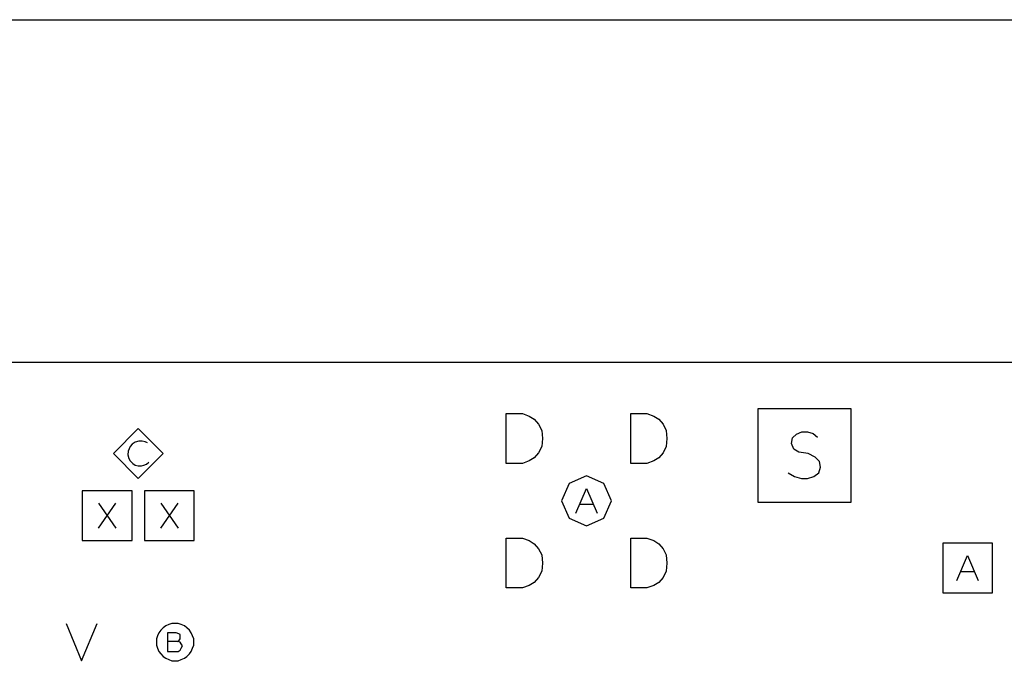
# Model space of a CAD drawing. Extents: x 28 to 61, y 25 to 46.
# Tile 28 of 50: x 38.7 to 40.3, y 33.2 to 34.2. Entities that reach past the tile are written whole.
import ezdxf

# ---------------------------------------------------------------- set-up
doc = ezdxf.new("R2010")
doc.units = 0
doc.layers.add('RVP8-IFD_F_fab', color=2, linetype='CONTINUOUS')

msp = doc.modelspace()

# ---------------------------------------------------------------- linework, layer by layer
at = {"layer": 'RVP8-IFD_F_fab'}
for points in [[(37.006, 34.21), (41.23, 34.21)], [(39.965, 33.482), (39.975, 33.476), (39.986, 33.473), (39.996, 33.473), (40.006, 33.476), (40.014, 33.482), (40.017, 33.491), (40.015, 33.5), (40.008, 33.507), (39.997, 33.513), (39.982, 33.515), (39.974, 33.52), (39.97, 33.529), (39.972, 33.538), (39.978, 33.544), (39.987, 33.548), (39.996, 33.548), (40.005, 33.545), (40.012, 33.539)], [(38.936, 33.53), (38.932, 33.532), (38.927, 33.533), (38.922, 33.533), (38.916, 33.531), (38.911, 33.528), (38.908, 33.524), (38.905, 33.517), (38.904, 33.511), (38.906, 33.505), (38.908, 33.501), (38.912, 33.497), (38.916, 33.494), (38.921, 33.493), (38.926, 33.493), (38.93, 33.494), (38.934, 33.496), (38.938, 33.499)], [(39.624, 33.417), (39.641, 33.457), (39.658, 33.417)], [(38.857, 33.393), (38.885, 33.433)], [(38.857, 33.433), (38.885, 33.393)], [(38.957, 33.393), (38.985, 33.433)], [(38.957, 33.433), (38.985, 33.393)], [(39.652, 33.431), (39.63, 33.431)], [(40.236, 33.309), (40.253, 33.349), (40.27, 33.309)], [(40.264, 33.323), (40.242, 33.323)], [(38.805, 33.24), (38.83, 33.18), (38.855, 33.24)], [(38.984, 33.211), (38.986, 33.212), (38.988, 33.215), (38.988, 33.218), (38.988, 33.222), (38.986, 33.223), (38.982, 33.225), (38.968, 33.225), (38.968, 33.195), (38.985, 33.195), (38.988, 33.197), (38.99, 33.2), (38.992, 33.204), (38.99, 33.207), (38.988, 33.21), (38.984, 33.211), (38.968, 33.211)]]:
    msp.add_lwpolyline(points, dxfattribs=at)
for points in [[(32.23, 29.66), (32.23, 33.66), (41.23, 33.66), (41.23, 29.66), (32.23, 29.66)], [(39.512, 33.497), (39.512, 33.577), (39.538, 33.577), (39.549, 33.573), (39.557, 33.568), (39.564, 33.56), (39.569, 33.55), (39.57, 33.537), (39.569, 33.524), (39.564, 33.514), (39.557, 33.506), (39.549, 33.501), (39.538, 33.497), (39.512, 33.497)], [(39.712, 33.497), (39.712, 33.577), (39.738, 33.577), (39.749, 33.573), (39.757, 33.568), (39.764, 33.56), (39.769, 33.55), (39.77, 33.537), (39.769, 33.524), (39.764, 33.514), (39.757, 33.506), (39.749, 33.501), (39.738, 33.497), (39.712, 33.497)], [(39.916, 33.435), (40.066, 33.435), (40.066, 33.585), (39.916, 33.585), (39.916, 33.435)], [(38.961, 33.513), (38.921, 33.553), (38.881, 33.513), (38.921, 33.473), (38.961, 33.513)], [(39.681, 33.437), (39.669, 33.465), (39.641, 33.477), (39.613, 33.465), (39.601, 33.437), (39.613, 33.409), (39.641, 33.397), (39.669, 33.409), (39.681, 33.437)], [(38.831, 33.373), (38.911, 33.373), (38.911, 33.453), (38.831, 33.453), (38.831, 33.373)], [(38.931, 33.373), (39.011, 33.373), (39.011, 33.453), (38.931, 33.453), (38.931, 33.373)], [(39.512, 33.297), (39.512, 33.377), (39.538, 33.377), (39.549, 33.373), (39.557, 33.368), (39.564, 33.36), (39.569, 33.35), (39.57, 33.337), (39.569, 33.324), (39.564, 33.314), (39.557, 33.306), (39.549, 33.301), (39.538, 33.297), (39.512, 33.297)], [(39.712, 33.297), (39.712, 33.377), (39.738, 33.377), (39.749, 33.373), (39.757, 33.368), (39.764, 33.36), (39.769, 33.35), (39.77, 33.337), (39.769, 33.324), (39.764, 33.314), (39.757, 33.306), (39.749, 33.301), (39.738, 33.297), (39.712, 33.297)], [(40.213, 33.289), (40.293, 33.289), (40.293, 33.369), (40.213, 33.369), (40.213, 33.289)], [(39.01, 33.21), (39.01, 33.215), (39.008, 33.22), (39.006, 33.225), (39.003, 33.229), (38.999, 33.233), (38.995, 33.236), (38.99, 33.238), (38.985, 33.24), (38.98, 33.24), (38.975, 33.24), (38.97, 33.238), (38.965, 33.236), (38.961, 33.233), (38.957, 33.229), (38.954, 33.225), (38.952, 33.22), (38.95, 33.215), (38.95, 33.21), (38.95, 33.205), (38.952, 33.2), (38.954, 33.195), (38.957, 33.191), (38.961, 33.187), (38.965, 33.184), (38.97, 33.182), (38.975, 33.18), (38.98, 33.18), (38.985, 33.18), (38.99, 33.182), (38.995, 33.184), (38.999, 33.187), (39.003, 33.191), (39.006, 33.195), (39.008, 33.2), (39.01, 33.205), (39.01, 33.21)]]:
    msp.add_lwpolyline(points, close=True, dxfattribs=at)

doc.saveas('drawing.dxf')
